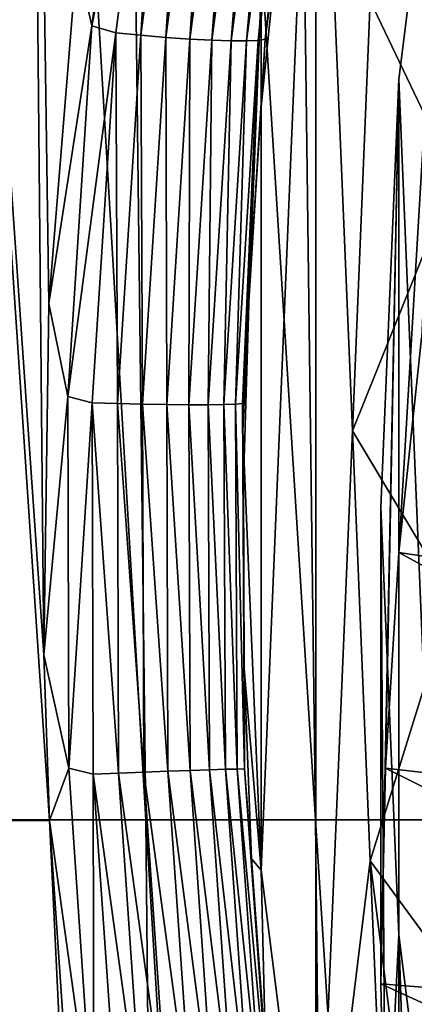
# Model space of a CAD drawing. Header units: metres. Extents: x -22 to 72, y -237 to 23.
# Tile 53 of 256: x -12.76 to -11.858, y -219.935 to -217.688. Entities that reach past the tile are written whole.
import ezdxf

# ---------------------------------------------------------------- set-up
doc = ezdxf.new("R2010")
doc.units = ezdxf.units.M
doc.layers.add('solid_509588_MEDIA_SW0001', color=7, linetype='CONTINUOUS')

msp = doc.modelspace()

# ---------------------------------------------------------------- linework, layer by layer
at = {"layer": 'solid_509588_MEDIA_SW0001'}
for points in [[(-12.471375, -219.513885, 290.179596), (-12.563334, -211.883514, 290.169739), (-12.922494, -211.883469, 289.91748)], [(-12.837379, -219.513855, 289.92569), (-12.471375, -219.513885, 290.179596), (-12.922494, -211.883469, 289.91748)], [(-12.084387, -219.513931, 290.398773), (-12.182678, -211.883575, 290.387878), (-12.563334, -211.883514, 290.169739)], [(-12.471375, -219.513885, 290.179596), (-12.084387, -219.513931, 290.398773), (-12.563334, -211.883514, 290.169739)], [(-11.679857, -219.513977, 290.58194), (-11.783668, -211.883652, 290.570496), (-12.182678, -211.883575, 290.387878)], [(-12.084387, -219.513931, 290.398773), (-11.679857, -219.513977, 290.58194), (-12.182678, -211.883575, 290.387878)], [(-12.704714, -219.136993, 269.342926), (-13.032497, -214.434372, 269.486511), (-12.749794, -214.435959, 269.292847)], [(-12.691545, -219.515366, 269.34079), (-12.996391, -219.516907, 269.542023), (-13.032497, -214.434372, 269.486511)], [(-12.704714, -219.136993, 269.342926), (-12.691545, -219.515366, 269.34079), (-13.032497, -214.434372, 269.486511)], [(-12.693329, -218.336136, 269.323242), (-12.704714, -219.136993, 269.342926), (-12.749794, -214.435959, 269.292847)], [(-12.629444, -217.54866, 269.272003), (-12.693329, -218.336136, 269.323242), (-12.749794, -214.435959, 269.292847)], [(-12.083039, -216.630341, 271.297028), (-12.083039, -220.622223, 271.858063), (-12.208114, -219.628632, 271.718414)], [(-12.083039, -216.630341, 271.297028), (-12.208114, -219.628632, 271.718414), (-12.208114, -217.623932, 271.436676)], [(-12, -218.626282, 271.577545), (-12.083039, -220.622223, 271.858063), (-12.083039, -216.630341, 271.297028)], [(-11.959044, -217.64537, 271.439697), (-12, -218.626282, 271.577545), (-12.083039, -216.630341, 271.297028)], [(-12.483812, -216.864075, 269.181488), (-12.595042, -217.702499, 269.260071), (-12.629444, -217.54866, 269.272003)], [(-12.429611, -216.880859, 269.168457), (-12.595042, -217.702499, 269.260071), (-12.483812, -216.864075, 269.181488)], [(-11.772221, -216.854919, 270.066315), (-11.893567, -218.904037, 262.461639), (-11.894244, -217.824371, 270.202576)], [(-11.772221, -216.854919, 270.066315), (-11.894244, -217.824371, 270.202576), (-11.772221, -220.745575, 270.613098)], [(-11.772221, -216.854919, 270.066315), (-11.841826, -218.414078, 262.392792), (-11.893567, -218.904037, 262.461639)], [(-12.429611, -216.880859, 269.168457), (-12.54021, -217.718094, 269.24646), (-12.595042, -217.702499, 269.260071)], [(-12.482701, -217.723862, 269.243195), (-12.54021, -217.718094, 269.24646), (-12.429611, -216.880859, 269.168457)], [(-12.372619, -216.89064, 269.165741), (-12.482701, -217.723862, 269.243195), (-12.429611, -216.880859, 269.168457)], [(-12.425559, -217.728775, 269.251068), (-12.482701, -217.723862, 269.243195), (-12.372619, -216.89064, 269.165741)], [(-12.31597, -216.899124, 269.174103), (-12.425559, -217.728775, 269.251068), (-12.372619, -216.89064, 269.165741)], [(-12.37091, -217.732651, 269.269745), (-12.425559, -217.728775, 269.251068), (-12.31597, -216.899124, 269.174103)], [(-12.261777, -216.906006, 269.193268), (-12.37091, -217.732651, 269.269745), (-12.31597, -216.899124, 269.174103)], [(-12.320789, -217.735336, 269.298615), (-12.37091, -217.732651, 269.269745), (-12.261777, -216.906006, 269.193268)], [(-12.212054, -216.911011, 269.222473), (-12.320789, -217.735336, 269.298615), (-12.261777, -216.906006, 269.193268)], [(-12.277063, -217.73674, 269.336517), (-12.320789, -217.735336, 269.298615), (-12.212054, -216.911011, 269.222473)], [(-12.168655, -216.913971, 269.260681), (-12.277063, -217.73674, 269.336517), (-12.212054, -216.911011, 269.222473)], [(-12.24136, -217.736801, 269.38208), (-12.277063, -217.73674, 269.336517), (-12.168655, -216.913971, 269.260681)], [(-12.133196, -216.91478, 269.306427), (-12.24136, -217.736801, 269.38208), (-12.168655, -216.913971, 269.260681)], [(-12.215009, -217.735535, 269.433594), (-12.24136, -217.736801, 269.38208), (-12.133196, -216.91478, 269.306427)], [(-12.106997, -216.913376, 269.358032), (-12.215009, -217.735535, 269.433594), (-12.133196, -216.91478, 269.306427)], [(-12.198991, -217.732956, 269.489166), (-12.215009, -217.735535, 269.433594), (-12.106997, -216.913376, 269.358032)], [(-12.091031, -216.909836, 269.413574), (-12.164957, -217.459656, 269.524933), (-12.198991, -217.732956, 269.489166)], [(-12.091031, -216.909836, 269.413574), (-12.198991, -217.732956, 269.489166), (-12.106997, -216.913376, 269.358032)], [(-11.68164, -217.093384, 271.584564), (-11.766731, -218.047821, 271.718689), (-11.959044, -217.64537, 271.439697)], [(-12.208114, -217.623932, 271.436676), (-12.208024, -217.88707, 269.556885), (-12.164957, -217.459656, 269.524933)], [(-12.198991, -217.732956, 269.489166), (-12.164957, -217.459656, 269.524933), (-12.208024, -217.88707, 269.556885)], [(-12.595042, -217.702499, 269.260071), (-12.693329, -218.336136, 269.323242), (-12.629444, -217.54866, 269.272003)], [(-12.208114, -217.623932, 271.436676), (-12.25, -218.626282, 271.577545), (-12.235876, -218.313187, 269.579803)], [(-12.208114, -217.623932, 271.436676), (-12.208114, -219.628632, 271.718414), (-12.25, -218.626282, 271.577545)], [(-12.208114, -217.623932, 271.436676), (-12.235876, -218.313187, 269.579803), (-12.208024, -217.88707, 269.556885)], [(-11.766731, -218.047821, 271.718689), (-12, -218.626282, 271.577545), (-11.959044, -217.64537, 271.439697)], [(-12.595042, -217.702499, 269.260071), (-12.649562, -218.547958, 269.306305), (-12.693329, -218.336136, 269.323242)], [(-12.54021, -217.718094, 269.24646), (-12.649562, -218.547958, 269.306305), (-12.595042, -217.702499, 269.260071)], [(-12.54021, -217.718094, 269.24646), (-12.594021, -218.562317, 269.29187), (-12.649562, -218.547958, 269.306305)], [(-12.536283, -218.564041, 269.288055), (-12.594021, -218.562317, 269.29187), (-12.54021, -217.718094, 269.24646)], [(-12.482701, -217.723862, 269.243195), (-12.536283, -218.564041, 269.288055), (-12.54021, -217.718094, 269.24646)], [(-12.478877, -218.565384, 269.29538), (-12.536283, -218.564041, 269.288055), (-12.482701, -217.723862, 269.243195)], [(-12.425559, -217.728775, 269.251068), (-12.478877, -218.565384, 269.29538), (-12.482701, -217.723862, 269.243195)], [(-12.423938, -218.566299, 269.313599), (-12.478877, -218.565384, 269.29538), (-12.425559, -217.728775, 269.251068)], [(-12.37091, -217.732651, 269.269745), (-12.423938, -218.566299, 269.313599), (-12.425559, -217.728775, 269.251068)], [(-12.373511, -218.566757, 269.342041), (-12.423938, -218.566299, 269.313599), (-12.37091, -217.732651, 269.269745)], [(-12.320789, -217.735336, 269.298615), (-12.373511, -218.566757, 269.342041), (-12.37091, -217.732651, 269.269745)], [(-12.329476, -218.566742, 269.379608), (-12.373511, -218.566757, 269.342041), (-12.320789, -217.735336, 269.298615)], [(-12.277063, -217.73674, 269.336517), (-12.329476, -218.566742, 269.379608), (-12.320789, -217.735336, 269.298615)], [(-12.293471, -218.566254, 269.424957), (-12.329476, -218.566742, 269.379608), (-12.277063, -217.73674, 269.336517)], [(-12.24136, -217.736801, 269.38208), (-12.293471, -218.566254, 269.424957), (-12.277063, -217.73674, 269.336517)], [(-12.266838, -218.565292, 269.476349), (-12.293471, -218.566254, 269.424957), (-12.24136, -217.736801, 269.38208)], [(-12.215009, -217.735535, 269.433594), (-12.266838, -218.565292, 269.476349), (-12.24136, -217.736801, 269.38208)], [(-12.250568, -218.563919, 269.53186), (-12.266838, -218.565292, 269.476349), (-12.215009, -217.735535, 269.433594)], [(-12.198991, -217.732956, 269.489166), (-12.235876, -218.313187, 269.579803), (-12.250568, -218.563919, 269.53186)], [(-12.198991, -217.732956, 269.489166), (-12.250568, -218.563919, 269.53186), (-12.215009, -217.735535, 269.433594)], [(-12.198991, -217.732956, 269.489166), (-12.208024, -217.88707, 269.556885), (-12.235876, -218.313187, 269.579803)], [(-11.894244, -217.824371, 270.202576), (-11.924638, -219.395615, 262.530731), (-11.935, -219.888, 262.599945)], [(-11.894244, -217.824371, 270.202576), (-11.935, -219.888, 262.599945), (-11.935, -218.800247, 270.339722)], [(-11.894244, -217.824371, 270.202576), (-11.935, -218.800247, 270.339722), (-11.894244, -219.776123, 270.476868)], [(-11.894244, -217.824371, 270.202576), (-11.893567, -218.904037, 262.461639), (-11.924638, -219.395615, 262.530731)], [(-11.894244, -217.824371, 270.202576), (-11.894244, -219.776123, 270.476868), (-11.772221, -220.745575, 270.613098)], [(-11.766731, -218.047821, 271.718689), (-11.772438, -219.005951, 271.853333), (-12, -218.626282, 271.577545)], [(-12.250568, -218.563919, 269.53186), (-12.235876, -218.313187, 269.579803), (-12.248914, -218.740387, 269.593506)], [(-12.25, -218.626282, 271.577545), (-12.248914, -218.740387, 269.593506), (-12.235876, -218.313187, 269.579803)], [(-12.649562, -218.547958, 269.306305), (-12.704714, -219.136993, 269.342926), (-12.693329, -218.336136, 269.323242)], [(-11.893567, -218.904037, 262.461639), (-11.841826, -218.414078, 262.392792), (-10.711253, -219.080383, 261.795563)], [(-12.649562, -218.547958, 269.306305), (-12.647798, -219.396194, 269.318085), (-12.704714, -219.136993, 269.342926)], [(-12.594021, -218.562317, 269.29187), (-12.647798, -219.396194, 269.318085), (-12.649562, -218.547958, 269.306305)], [(-12.594021, -218.562317, 269.29187), (-12.591487, -219.409286, 269.302582), (-12.647798, -219.396194, 269.318085)], [(-12.53381, -219.406967, 269.298218), (-12.591487, -219.409286, 269.302582), (-12.594021, -218.562317, 269.29187)], [(-12.536283, -218.564041, 269.288055), (-12.53381, -219.406967, 269.298218), (-12.594021, -218.562317, 269.29187)], [(-12.476362, -219.40477, 269.305023), (-12.53381, -219.406967, 269.298218), (-12.536283, -218.564041, 269.288055)], [(-12.478877, -218.565384, 269.29538), (-12.476362, -219.40477, 269.305023), (-12.536283, -218.564041, 269.288055)], [(-12.421287, -219.40274, 269.322723), (-12.476362, -219.40477, 269.305023), (-12.478877, -218.565384, 269.29538)], [(-12.423938, -218.566299, 269.313599), (-12.421287, -219.40274, 269.322723), (-12.478877, -218.565384, 269.29538)], [(-12.370631, -219.400986, 269.350677), (-12.421287, -219.40274, 269.322723), (-12.423938, -218.566299, 269.313599)], [(-12.373511, -218.566757, 269.342041), (-12.370631, -219.400986, 269.350677), (-12.423938, -218.566299, 269.313599)], [(-12.329476, -218.566742, 269.379608), (-12.326283, -219.399536, 269.387878), (-12.373511, -218.566757, 269.342041)], [(-12.326283, -219.399536, 269.387878), (-12.370631, -219.400986, 269.350677), (-12.373511, -218.566757, 269.342041)], [(-12.293471, -218.566254, 269.424957), (-12.289894, -219.398483, 269.432892), (-12.329476, -218.566742, 269.379608)], [(-12.289894, -219.398483, 269.432892), (-12.326283, -219.399536, 269.387878), (-12.329476, -218.566742, 269.379608)], [(-12.266838, -218.565292, 269.476349), (-12.262818, -219.397858, 269.484039), (-12.293471, -218.566254, 269.424957)], [(-12.262818, -219.397858, 269.484039), (-12.289894, -219.398483, 269.432892), (-12.293471, -218.566254, 269.424957)], [(-12.250568, -218.563919, 269.53186), (-12.246064, -219.397659, 269.539459), (-12.266838, -218.565292, 269.476349)], [(-12.246064, -219.397659, 269.539459), (-12.262818, -219.397858, 269.484039), (-12.266838, -218.565292, 269.476349)], [(-12.250568, -218.563919, 269.53186), (-12.248914, -218.740387, 269.593506), (-12.247191, -219.169373, 269.597931)], [(-12.250568, -218.563919, 269.53186), (-12.247191, -219.169373, 269.597931), (-12.246064, -219.397659, 269.539459)], [(-12.25, -218.626282, 271.577545), (-12.247191, -219.169373, 269.597931), (-12.248914, -218.740387, 269.593506)], [(-12.25, -218.626282, 271.577545), (-12.208114, -219.628632, 271.718414), (-12.247191, -219.169373, 269.597931)], [(-12, -218.626282, 271.577545), (-11.959044, -219.607178, 271.715393), (-12.083039, -220.622223, 271.858063)], [(-11.772438, -219.005951, 271.853333), (-11.959044, -219.607178, 271.715393), (-12, -218.626282, 271.577545)], [(-11.935, -218.800247, 270.339722), (-11.935, -219.888, 262.599945), (-11.924638, -220.380386, 262.669128)], [(-11.935, -218.800247, 270.339722), (-11.924638, -220.380386, 262.669128), (-11.894244, -219.776123, 270.476868)], [(-11.924638, -219.395615, 262.530731), (-11.893567, -218.904037, 262.461639), (-10.740319, -219.531555, 261.858948)], [(-11.893567, -218.904037, 262.461639), (-10.711253, -219.080383, 261.795563), (-10.740319, -219.531555, 261.858948)], [(-11.772438, -219.005951, 271.853333), (-11.698721, -219.961304, 271.98761), (-11.959044, -219.607178, 271.715393)], [(-12.647798, -219.396194, 269.318085), (-12.691545, -219.515366, 269.34079), (-12.704714, -219.136993, 269.342926)], [(-12.208114, -219.628632, 271.718414), (-12.2305, -219.602905, 269.592957), (-12.247191, -219.169373, 269.597931)], [(-12.246064, -219.397659, 269.539459), (-12.247191, -219.169373, 269.597931), (-12.2305, -219.602905, 269.592957)], [(-12.647798, -219.396194, 269.318085), (-12.590522, -220.24295, 269.296143), (-12.691545, -219.515366, 269.34079)], [(-12.591487, -219.409286, 269.302582), (-12.590522, -220.24295, 269.296143), (-12.647798, -219.396194, 269.318085)], [(-12.53381, -219.406967, 269.298218), (-12.476048, -220.248489, 269.274536), (-12.591487, -219.409286, 269.302582)], [(-12.476362, -219.40477, 269.305023), (-12.418787, -220.242722, 269.280792), (-12.53381, -219.406967, 269.298218)], [(-12.418787, -220.242722, 269.280792), (-12.476048, -220.248489, 269.274536), (-12.53381, -219.406967, 269.298218)], [(-12.421287, -219.40274, 269.322723), (-12.363732, -220.237717, 269.297974), (-12.476362, -219.40477, 269.305023)], [(-12.363732, -220.237717, 269.297974), (-12.418787, -220.242722, 269.280792), (-12.476362, -219.40477, 269.305023)], [(-12.370631, -219.400986, 269.350677), (-12.312936, -220.233627, 269.325409), (-12.421287, -219.40274, 269.322723)], [(-12.312936, -220.233627, 269.325409), (-12.363732, -220.237717, 269.297974), (-12.421287, -219.40274, 269.322723)], [(-12.326283, -219.399536, 269.387878), (-12.268288, -220.230637, 269.362152), (-12.370631, -219.400986, 269.350677)], [(-12.268288, -220.230637, 269.362152), (-12.312936, -220.233627, 269.325409), (-12.370631, -219.400986, 269.350677)], [(-12.289894, -219.398483, 269.432892), (-12.23145, -220.228836, 269.406769), (-12.326283, -219.399536, 269.387878)], [(-12.23145, -220.228836, 269.406769), (-12.268288, -220.230637, 269.362152), (-12.326283, -219.399536, 269.387878)], [(-12.262818, -219.397858, 269.484039), (-12.203796, -220.228302, 269.457611), (-12.289894, -219.398483, 269.432892)], [(-12.203796, -220.228302, 269.457611), (-12.23145, -220.228836, 269.406769), (-12.289894, -219.398483, 269.432892)], [(-12.246064, -219.397659, 269.539459), (-12.186355, -220.22905, 269.512817), (-12.262818, -219.397858, 269.484039)], [(-12.186355, -220.22905, 269.512817), (-12.203796, -220.228302, 269.457611), (-12.262818, -219.397858, 269.484039)], [(-12.246064, -219.397659, 269.539459), (-12.2305, -219.602905, 269.592957), (-12.198327, -220.042221, 269.578644)], [(-12.246064, -219.397659, 269.539459), (-12.198327, -220.042221, 269.578644), (-12.186355, -220.22905, 269.512817)], [(-11.935, -219.888, 262.599945), (-11.924638, -219.395615, 262.530731), (-10.749996, -219.983215, 261.922424)], [(-11.924638, -219.395615, 262.530731), (-10.740319, -219.531555, 261.858948), (-10.749996, -219.983215, 261.922424)], [(-12.591487, -219.409286, 269.302582), (-12.533384, -220.254791, 269.279419), (-12.590522, -220.24295, 269.296143)], [(-12.476048, -220.248489, 269.274536), (-12.533384, -220.254791, 269.279419), (-12.591487, -219.409286, 269.302582)], [(-12.448083, -224.600388, 269.275116), (-12.996391, -219.516907, 269.542023), (-12.691545, -219.515366, 269.34079)], [(-12.448083, -224.600388, 269.275116), (-12.78551, -224.599106, 269.474976), (-12.996391, -219.516907, 269.542023)], [(-12.837379, -219.513855, 289.92569), (-12.769588, -227.144379, 289.934845), (-12.397384, -227.144394, 290.189911)], [(-12.837379, -219.513855, 289.92569), (-12.397384, -227.144394, 290.189911), (-12.471375, -219.513885, 290.179596)], [(-12.448083, -224.600388, 269.275116), (-12.691545, -219.515366, 269.34079), (-12.660835, -219.961151, 269.329163)], [(-12.590522, -220.24295, 269.296143), (-12.660835, -219.961151, 269.329163), (-12.691545, -219.515366, 269.34079)], [(-12.471375, -219.513885, 290.179596), (-12.397384, -227.144394, 290.189911), (-12.004533, -227.144424, 290.409637)], [(-12.471375, -219.513885, 290.179596), (-12.004533, -227.144424, 290.409637), (-12.084387, -219.513931, 290.398773)], [(-12.084387, -219.513931, 290.398773), (-12.004533, -227.144424, 290.409637), (-11.59479, -227.144455, 290.592804)], [(-12.084387, -219.513931, 290.398773), (-11.59479, -227.144455, 290.592804), (-11.679857, -219.513977, 290.58194)], [(-12.208114, -219.628632, 271.718414), (-12.198327, -220.042221, 269.578644), (-12.2305, -219.602905, 269.592957)], [(-11.959044, -219.607178, 271.715393), (-11.875158, -221.604156, 271.996063), (-12.083039, -220.622223, 271.858063)], [(-11.959044, -219.607178, 271.715393), (-11.836276, -220.582581, 271.852478), (-11.875158, -221.604156, 271.996063)], [(-11.698721, -219.961304, 271.98761), (-11.836276, -220.582581, 271.852478), (-11.959044, -219.607178, 271.715393)], [(-12.208114, -219.628632, 271.718414), (-12.083039, -220.622223, 271.858063), (-12.198327, -220.042221, 269.578644)], [(-11.894244, -219.776123, 270.476868), (-11.924638, -220.380386, 262.669128), (-11.893567, -220.871964, 262.73822)], [(-11.894244, -219.776123, 270.476868), (-11.893567, -220.871964, 262.73822), (-11.841826, -221.361923, 262.807068)], [(-11.894244, -219.776123, 270.476868), (-11.841826, -221.361923, 262.807068), (-11.772221, -220.745575, 270.613098)], [(-11.935, -219.888, 262.599945), (-10.749996, -219.983215, 261.922424), (-10.740319, -220.434891, 261.985901)], [(-11.924638, -220.380386, 262.669128), (-11.935, -219.888, 262.599945), (-10.740319, -220.434891, 261.985901)]]:
    msp.add_3dface(points, dxfattribs=at)

doc.saveas('drawing.dxf')
